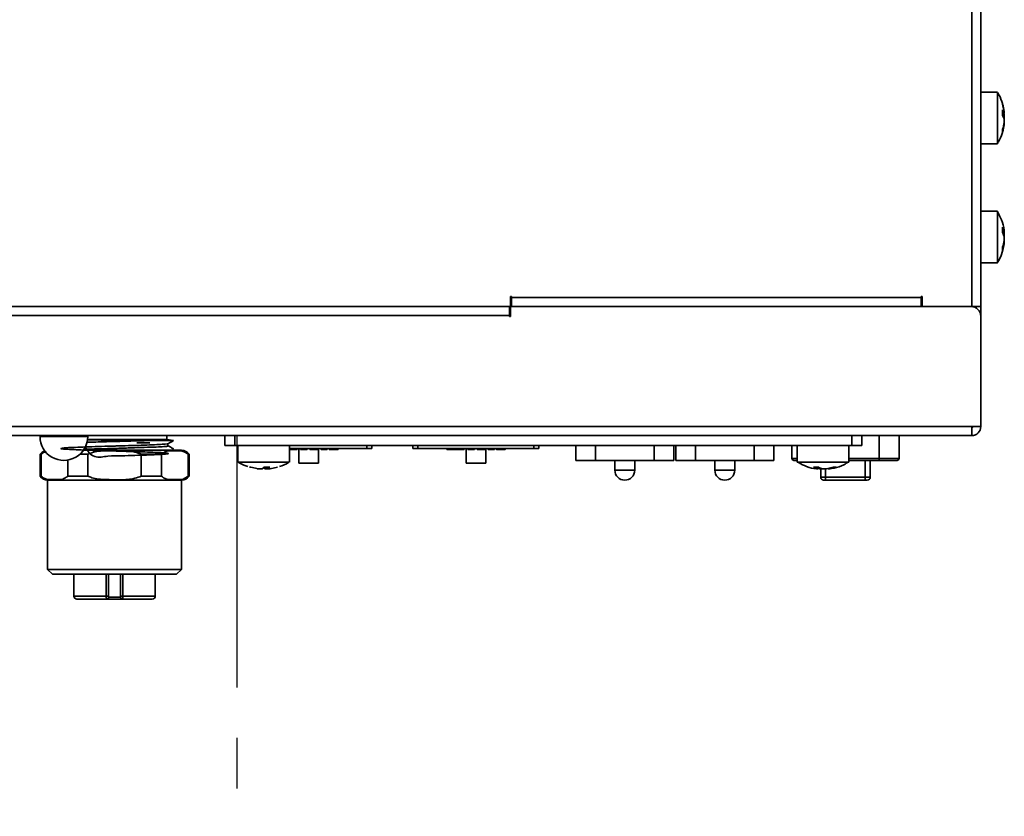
# Model space of a CAD drawing. Header units: millimetres. Extents: x 0 to 420, y 0 to 297.
# Tile 12 of 110: x 165 to 215, y 83 to 123. Entities that reach past the tile are written whole.
import ezdxf

# ---------------------------------------------------------------- set-up
doc = ezdxf.new("R2010")
doc.units = ezdxf.units.MM
doc.linetypes.add('CENTERX2', pattern=[20.32, 12.7, -2.54, 2.54, -2.54])

msp = doc.modelspace()

# ---------------------------------------------------------------- linework, layer by layer
at = {"color": 7, "linetype": 'Continuous', "lineweight": 35}
for p, q in [((213.2287, 108.3527), (213.2287, 191.4027)), ((213.6787, 108.3527), (213.6787, 191.4027)), ((214.5142, 119.1527), (213.6787, 119.1527)), ((214.7767, 118.5138), (214.7767, 118.547)), ((214.7767, 118.2624), (214.8561, 118.1086)), ((214.7767, 118.2624), (214.7767, 117.9865)), ((214.7767, 118.0965), (214.8615, 118.0965)), ((214.8561, 117.8328), (214.7767, 117.9865)), ((214.8561, 117.8726), (214.838, 117.8375)), ((214.8547, 118.0801), (214.8606, 118.0801)), ((214.8606, 117.6253), (214.8547, 117.6253)), ((214.7767, 117.2763), (214.7767, 117.1583)), ((214.8615, 117.6089), (214.8524, 117.6089)), ((213.6787, 116.5527), (214.5142, 116.5527)), ((214.5142, 113.1527), (213.6787, 113.1527)), ((214.7767, 112.3486), (214.8561, 112.1397)), ((214.7767, 112.3486), (214.7767, 112.0949)), ((214.7767, 112.1165), (214.863, 112.1165)), ((214.8561, 111.8861), (214.7767, 112.0949)), ((214.7767, 111.3486), (214.7767, 111.1883)), ((214.863, 111.5888), (214.8409, 111.5888)), ((213.6787, 110.5527), (214.5142, 110.5527)), ((190.0287, 108.8527), (189.9787, 108.8527)), ((189.9787, 108.8527), (189.9787, 108.3527)), ((190.0287, 108.8527), (190.0287, 108.8027)), ((190.0287, 108.8027), (210.6787, 108.8027)), ((190.0287, 108.8027), (190.0287, 108.3527)), ((210.7287, 108.8527), (210.6787, 108.8527)), ((210.6787, 108.8027), (210.6787, 108.8527)), ((210.6787, 108.3527), (210.6787, 108.8027)), ((210.7287, 108.3527), (210.7287, 108.8527)), ((189.9787, 108.3527), (164.1287, 108.3527)), ((189.9287, 107.9027), (189.9287, 108.3527)), ((189.9787, 107.8527), (189.9787, 108.3527)), ((213.1787, 108.3527), (189.9787, 108.3527)), ((213.2287, 108.3527), (210.7287, 108.3527)), ((213.2287, 108.3527), (213.2787, 108.3499)), ((213.6787, 108.3527), (213.2287, 108.3527)), ((213.2787, 108.3527), (213.2787, 108.3426)), ((213.2787, 108.3499), (213.2787, 108.3527)), ((213.6787, 108.3527), (213.6787, 102.3027)), ((189.9287, 107.9027), (164.1787, 107.9027)), ((189.9287, 107.8527), (189.9287, 107.9027)), ((189.9287, 107.8527), (189.9787, 107.8527)), ((213.6787, 102.3027), (213.6787, 107.8527)), ((91.6286, 102.3027), (213.2287, 102.3027)), ((213.2287, 102.3027), (213.2787, 102.3027)), ((213.2287, 101.8527), (213.2287, 102.3027)), ((213.6787, 102.3027), (213.2787, 102.3027)), ((213.2287, 101.8527), (91.6286, 101.8527)), ((166.2636, 101.8527), (166.2636, 101.8027)), ((168.6636, 101.8027), (168.6636, 101.8527)), ((172.6465, 101.6592), (172.6465, 101.8527)), ((175.5787, 101.3527), (175.5787, 101.8527)), ((176.0787, 101.8527), (176.0787, 101.3527)), ((207.1787, 101.3527), (207.1787, 101.8527)), ((207.6787, 101.8527), (207.6787, 101.3527)), ((208.5587, 100.7027), (208.5587, 101.8527)), ((209.5587, 101.8527), (209.5587, 100.7027)), ((168.5338, 101.2597), (168.6841, 101.1094)), ((168.709, 101.6592), (168.6417, 101.6355)), ((168.655, 101.6592), (168.709, 101.6592)), ((172.9861, 101.5993), (172.6465, 101.6592)), ((176.0787, 101.3527), (175.5787, 101.3527)), ((207.1787, 101.3527), (176.0787, 101.3527)), ((176.2287, 101.3527), (176.2287, 100.5173)), ((178.8287, 100.5173), (178.8287, 101.3527)), ((182.979, 101.3527), (182.979, 101.2027)), ((185.059, 101.2027), (185.059, 101.3527)), ((191.409, 101.3527), (191.409, 101.2027)), ((193.2637, 100.6027), (193.2637, 101.3527)), ((198.2087, 101.3527), (198.2087, 100.6027)), ((198.3037, 100.6027), (198.3037, 101.3527)), ((203.2487, 101.3527), (203.2487, 100.6027)), ((204.1587, 100.7027), (204.1587, 101.3527)), ((204.4287, 101.3527), (204.4287, 100.5173)), ((207.0287, 100.5173), (207.0287, 101.3527)), ((207.6787, 101.3527), (207.1787, 101.3527)), ((166.2715, 100.9092), (166.2715, 99.8092)), ((166.3172, 99.8092), (166.3172, 100.9092)), ((168.6752, 100.9092), (168.2647, 100.9092)), ((168.6752, 99.8092), (168.6752, 100.9092)), ((171.3678, 99.8092), (171.3678, 100.9092)), ((172.3794, 99.8092), (172.3794, 100.9092)), ((172.8158, 101.1092), (172.7132, 101.1092)), ((172.9829, 101.1697), (172.957, 101.1815)), ((173.7257, 99.8092), (173.7257, 100.9092)), ((173.7715, 99.8092), (173.7715, 100.9092)), ((182.729, 101.2027), (178.8287, 101.2027)), ((178.8287, 101.1527), (178.8288, 101.1527)), ((178.8288, 101.1527), (178.8288, 101.2027)), ((178.8288, 101.1527), (178.9523, 101.1527)), ((178.9523, 101.1527), (178.9523, 101.2027)), ((178.9523, 101.1527), (179.0099, 101.1527)), ((179.0099, 101.1527), (179.0099, 101.2027)), ((179.0099, 101.1527), (179.0516, 101.1527)), ((179.0516, 101.1527), (179.0516, 101.2027)), ((179.0674, 101.1527), (179.0674, 101.2027)), ((179.0674, 101.1527), (179.0934, 101.1527)), ((179.0934, 101.1527), (179.0934, 101.2027)), ((179.0971, 101.1527), (179.0971, 101.2027)), ((179.1274, 101.1464), (179.1274, 101.1527)), ((179.1869, 101.1527), (179.1869, 101.2027)), ((179.1869, 101.1527), (179.2085, 101.1527)), ((179.2085, 101.1527), (179.2085, 101.2027)), ((179.2085, 101.1527), (179.2157, 101.1527)), ((179.2157, 101.1527), (179.2157, 101.2027)), ((179.304, 100.4527), (179.304, 101.2027)), ((179.3872, 101.1527), (179.3872, 101.2027)), ((179.5541, 101.1527), (179.5541, 101.2027)), ((179.7137, 101.1464), (179.7137, 101.1527)), ((179.7326, 101.1464), (179.7326, 101.2027)), ((179.741, 101.1527), (179.741, 101.2027)), ((179.866, 101.2027), (179.866, 101.1527)), ((179.8795, 101.1527), (179.8795, 101.2027)), ((179.8795, 101.1527), (179.9794, 101.1527)), ((179.9794, 101.2027), (179.9794, 101.1527)), ((179.986, 101.1527), (179.986, 101.2027)), ((180.0003, 101.1527), (180.0003, 101.2027)), ((180.0003, 101.1527), (180.0133, 101.1527)), ((180.0133, 101.1527), (180.0133, 101.2027)), ((180.0133, 101.1527), (180.0205, 101.1527)), ((180.0205, 101.1527), (180.0205, 101.2027)), ((180.0285, 101.1527), (180.0285, 101.2027)), ((180.0311, 101.1527), (180.2234, 101.1527)), ((180.2234, 101.1527), (180.2234, 101.2027)), ((180.2234, 101.1527), (180.2377, 101.1527)), ((180.2377, 101.1527), (180.2377, 101.2027)), ((180.2522, 101.1527), (180.2522, 101.2027)), ((180.2522, 101.1527), (180.2794, 101.1527)), ((180.2794, 101.1527), (180.2794, 101.2027)), ((180.2837, 101.1527), (180.2837, 101.2027)), ((180.304, 100.4527), (180.304, 101.2027)), ((180.4109, 101.1527), (180.4109, 101.2027)), ((180.4267, 101.1527), (180.4267, 101.2027)), ((180.5863, 101.1527), (180.5863, 101.2027)), ((180.7401, 101.1527), (180.7401, 101.2027)), ((180.8383, 101.1527), (180.8383, 101.2027)), ((180.9349, 101.1527), (180.9349, 101.2027)), ((180.9952, 101.1527), (180.9952, 101.2027)), ((180.9967, 101.1527), (180.9967, 101.2027)), ((180.9982, 101.1527), (180.9982, 101.2027)), ((181.1405, 101.1527), (181.1405, 101.2027)), ((181.1405, 101.1527), (181.211, 101.1527)), ((181.211, 101.1527), (181.211, 101.2027)), ((181.2268, 101.1527), (181.2268, 101.2027)), ((181.2441, 101.1527), (181.2441, 101.2027)), ((181.2441, 101.1527), (181.2613, 101.1527)), ((181.2613, 101.1527), (181.2613, 101.2027)), ((181.2722, 101.1527), (181.2722, 101.2027)), ((181.2743, 101.1527), (181.2743, 101.2027)), ((181.2825, 101.1527), (181.2825, 101.2027)), ((182.979, 101.2027), (182.729, 101.2027)), ((191.159, 101.2027), (185.309, 101.2027)), ((186.7682, 101.1527), (186.7682, 101.2027)), ((186.7682, 101.1527), (186.898, 101.1527)), ((186.835, 101.1527), (186.835, 101.1464)), ((186.8998, 101.2027), (186.8998, 101.1527)), ((186.9093, 101.1527), (186.9093, 101.2027)), ((186.9093, 101.1527), (186.9768, 101.1527)), ((186.9251, 101.1527), (186.9638, 101.1527)), ((186.9768, 101.1527), (186.9768, 101.2027)), ((186.9768, 101.1527), (187.0386, 101.1527)), ((187.0386, 101.1527), (187.0386, 101.2027)), ((187.0386, 101.1527), (187.2588, 101.1527)), ((187.2588, 101.1527), (187.2588, 101.2027)), ((187.2588, 101.1527), (187.3823, 101.1527)), ((187.3823, 101.1527), (187.3823, 101.2027)), ((187.3823, 101.1527), (187.4399, 101.1527)), ((187.4399, 101.1527), (187.4399, 101.2027)), ((187.4399, 101.1527), (187.4816, 101.1527)), ((187.4816, 101.1527), (187.4816, 101.2027)), ((187.4974, 101.1527), (187.4974, 101.2027)), ((187.4974, 101.1527), (187.5234, 101.1527)), ((187.5234, 101.1527), (187.5234, 101.2027)), ((187.5271, 101.1527), (187.5271, 101.2027)), ((187.5574, 101.1464), (187.5574, 101.1527)), ((187.6169, 101.1527), (187.6169, 101.2027)), ((187.6169, 101.1527), (187.6385, 101.1527)), ((187.6385, 101.1527), (187.6385, 101.2027)), ((187.6385, 101.1527), (187.6457, 101.1527)), ((187.6457, 101.1527), (187.6457, 101.2027)), ((187.734, 100.4527), (187.734, 101.2027)), ((187.8172, 101.1527), (187.8172, 101.2027)), ((187.9841, 101.1527), (187.9841, 101.2027)), ((188.1437, 101.1464), (188.1437, 101.1527)), ((188.1626, 101.1464), (188.1626, 101.2027)), ((188.171, 101.1527), (188.171, 101.2027)), ((188.296, 101.2027), (188.296, 101.1527)), ((188.3095, 101.1527), (188.3095, 101.2027)), ((188.3095, 101.1527), (188.4094, 101.1527)), ((188.4094, 101.2027), (188.4094, 101.1527)), ((188.416, 101.1527), (188.416, 101.2027)), ((188.4303, 101.1527), (188.4303, 101.2027)), ((188.4303, 101.1527), (188.4433, 101.1527)), ((188.4433, 101.1527), (188.4433, 101.2027)), ((188.4433, 101.1527), (188.4505, 101.1527)), ((188.4505, 101.1527), (188.4505, 101.2027)), ((188.4585, 101.1527), (188.4585, 101.2027)), ((188.4611, 101.1527), (188.6534, 101.1527)), ((188.6534, 101.1527), (188.6534, 101.2027)), ((188.6534, 101.1527), (188.6677, 101.1527)), ((188.6677, 101.1527), (188.6677, 101.2027)), ((188.6822, 101.1527), (188.6822, 101.2027)), ((188.6822, 101.1527), (188.7094, 101.1527)), ((188.7094, 101.1527), (188.7094, 101.2027)), ((188.7137, 101.1527), (188.7137, 101.2027)), ((188.734, 100.4527), (188.734, 101.2027)), ((188.8409, 101.1527), (188.8409, 101.2027)), ((188.8567, 101.1527), (188.8567, 101.2027)), ((189.0163, 101.1527), (189.0163, 101.2027)), ((189.1701, 101.1527), (189.1701, 101.2027)), ((189.2683, 101.1527), (189.2683, 101.2027)), ((189.3649, 101.1527), (189.3649, 101.2027)), ((189.4252, 101.1527), (189.4252, 101.2027)), ((189.4267, 101.1527), (189.4267, 101.2027)), ((189.4282, 101.1527), (189.4282, 101.2027)), ((189.5705, 101.1527), (189.5705, 101.2027)), ((189.5705, 101.1527), (189.641, 101.1527)), ((189.641, 101.1527), (189.641, 101.2027)), ((189.6568, 101.1527), (189.6568, 101.2027)), ((189.6741, 101.1527), (189.6741, 101.2027)), ((189.6741, 101.1527), (189.6913, 101.1527)), ((189.6913, 101.1527), (189.6913, 101.2027)), ((189.7022, 101.1527), (189.7022, 101.2027)), ((189.7043, 101.1527), (189.7043, 101.2027)), ((189.7125, 101.1527), (189.7125, 101.2027)), ((191.409, 101.2027), (191.159, 101.2027)), ((167.6635, 99.8092), (167.6635, 100.6194)), ((176.8922, 100.2548), (176.8218, 100.2548)), ((176.8922, 100.2548), (177.2723, 100.1753)), ((177.8368, 100.2548), (177.5452, 100.2548)), ((177.7408, 100.2548), (177.7408, 100.1715)), ((177.8556, 100.1753), (178.2357, 100.2548)), ((180.304, 100.4527), (179.304, 100.4527)), ((188.734, 100.4527), (187.734, 100.4527)), ((194.2637, 100.6027), (193.2637, 100.6027)), ((194.2637, 100.6027), (197.2087, 100.6027)), ((195.2362, 100.6027), (195.2362, 100.1027)), ((196.2362, 100.1027), (196.2362, 100.6027)), ((198.2087, 100.6027), (197.2087, 100.6027)), ((199.3037, 100.6027), (198.3037, 100.6027)), ((199.3037, 100.6027), (202.2487, 100.6027)), ((200.2762, 100.6027), (200.2762, 100.1027)), ((201.2762, 100.1027), (201.2762, 100.6027)), ((203.2487, 100.6027), (202.2487, 100.6027)), ((204.4287, 100.6027), (204.2587, 100.6027)), ((205.4991, 100.2548), (205.2425, 100.2548)), ((205.4667, 100.1688), (205.4667, 100.2548)), ((205.9077, 100.1753), (206.2422, 100.2548)), ((206.3976, 100.2548), (206.0631, 100.1753)), ((206.3976, 100.2548), (206.2422, 100.2548)), ((208.5587, 100.6027), (207.0287, 100.6027)), ((207.8587, 99.7527), (207.8587, 100.6027)), ((208.1087, 99.7527), (208.1087, 100.6027)), ((208.5587, 100.7027), (209.5587, 100.7027)), ((208.5587, 100.7027), (208.5587, 100.6027)), ((209.4587, 100.6027), (208.5587, 100.6027)), ((166.3172, 99.8092), (166.2715, 99.8092)), ((168.6752, 99.8092), (167.6635, 99.8092)), ((173.7715, 99.8092), (173.7257, 99.8092)), ((205.5498, 100.1753), (205.4794, 100.192)), ((205.6087, 99.7527), (205.6087, 100.1697)), ((205.6087, 99.7527), (205.8587, 99.7527)), ((205.8587, 99.7527), (207.8587, 99.7527)), ((205.8587, 99.6027), (205.8587, 99.7527)), ((207.8587, 99.6027), (207.8587, 99.7527)), ((207.8587, 99.7527), (208.1087, 99.7527)), ((166.6465, 99.6092), (166.6465, 95.1092)), ((173.3965, 95.1092), (173.3965, 99.6092)), ((205.8587, 99.6027), (205.7587, 99.6027)), ((207.8587, 99.6027), (205.8587, 99.6027)), ((207.9587, 99.6027), (207.8587, 99.6027)), ((166.6465, 95.1092), (166.8965, 94.8592)), ((166.8965, 94.8592), (173.1465, 94.8592)), ((167.9715, 94.8592), (167.9715, 93.7592)), ((169.7215, 93.7592), (169.7215, 94.8592)), ((170.3215, 94.8592), (170.3215, 93.7592)), ((172.0715, 93.7592), (172.0715, 94.8592)), ((173.1465, 94.8592), (173.3965, 95.1092)), ((168.1215, 93.6092), (169.6215, 93.6092)), ((168.3855, 93.6092), (168.6855, 93.6092)), ((168.6855, 93.6092), (168.9855, 93.6092)), ((169.0075, 93.6092), (169.1529, 93.6092)), ((169.1529, 93.6092), (169.6075, 93.6092)), ((169.6215, 93.6092), (170.4215, 93.6092)), ((170.3215, 93.7092), (169.7215, 93.7092)), ((169.7215, 93.6092), (170.0215, 93.6092)), ((170.0215, 93.6092), (170.3215, 93.6092)), ((170.4215, 93.6092), (171.9215, 93.6092)), ((170.4355, 93.6092), (170.7355, 93.6092)), ((170.7355, 93.6092), (171.0355, 93.6092)), ((171.0574, 93.6092), (171.3574, 93.6092)), ((171.3574, 93.6092), (171.6574, 93.6092))]:
    msp.add_line(p, q, dxfattribs=at)
at = {"color": 8, "linetype": 'Continuous', "lineweight": 35}
for p, q in [((214.7767, 118.1086), (214.8561, 118.1086)), ((214.7767, 118.0695), (214.8561, 118.0695)), ((214.8537, 118.0873), (214.8561, 118.0873)), ((214.8561, 117.5179), (214.8372, 117.5179)), ((214.7767, 112.1397), (214.8561, 112.1397)), ((214.8028, 112.0262), (214.8561, 112.0262)), ((214.8561, 111.5189), (214.8258, 111.5189)), ((213.2287, 108.3527), (213.2287, 108.3502)), ((213.6787, 102.3027), (213.6787, 102.3027)), ((166.2636, 101.8027), (167.4636, 101.8027)), ((167.4636, 101.8027), (168.6636, 101.8027)), ((182.729, 101.2027), (182.729, 101.3527)), ((185.309, 101.3527), (185.309, 101.2027)), ((191.159, 101.2027), (191.159, 101.3527)), ((194.2637, 101.3527), (194.2637, 100.6027)), ((197.2087, 100.6027), (197.2087, 101.3527)), ((199.3037, 101.3527), (199.3037, 100.6027)), ((202.2487, 100.6027), (202.2487, 101.3527)), ((177.6041, 100.1753), (177.6041, 100.2548)), ((177.745, 100.2548), (177.745, 100.1753)), ((204.1587, 100.7027), (204.4287, 100.7027)), ((205.445, 100.1753), (205.445, 100.2548)), ((207.0287, 100.7027), (208.5587, 100.7027)), ((195.2362, 100.1027), (196.2362, 100.1027)), ((200.2762, 100.1027), (201.2762, 100.1027)), ((205.5498, 100.1753), (205.5498, 100.2287)), ((205.8587, 99.7527), (205.8587, 100.1702)), ((206.0631, 100.2122), (206.0631, 100.1753)), ((169.601, 93.7592), (169.601, 94.8592)), ((170.442, 94.8592), (170.442, 93.7592)), ((167.9715, 93.7592), (169.601, 93.7592)), ((170.442, 93.7592), (172.0715, 93.7592))]:
    msp.add_line(p, q, dxfattribs=at)
at = {"color": 7, "linetype": 'CENTERX2'}
for p, q in [((91.1786, 101.8527), (176.1786, 101.8527)), ((176.1786, 101.8527), (176.1786, 26.8527))]:
    msp.add_line(p, q, dxfattribs=at)
at = {"color": 7, "linetype": 'Continuous', "lineweight": 35, "flags": 128}
for points in [[(168.709, 101.6592), (169.2477, 101.6592), (169.8253, 101.6592), (170.4127, 101.6592), (170.9805, 101.6592), (171.5002, 101.6592), (171.9457, 101.6592), (172.2948, 101.6592), (172.5298, 101.6592), (172.6391, 101.6592), (172.6465, 101.6592)], [(166.3172, 100.9092), (166.2972, 100.9092), (166.2829, 100.9092), (166.2743, 100.9092), (166.2715, 100.9092)], [(172.3794, 100.9092), (172.2636, 100.9092), (172.1444, 100.9092), (172.022, 100.9092), (171.8965, 100.9092), (171.7681, 100.9092), (171.6371, 100.9092), (171.5035, 100.9092), (171.3678, 100.9092)], [(173.7715, 100.9092), (173.7686, 100.9092), (173.76, 100.9092), (173.7457, 100.9092), (173.7257, 100.9092)], [(185.309, 101.2027), (185.2603, 101.2027), (185.2134, 101.2027), (185.1702, 101.2027), (185.1323, 101.2027), (185.1012, 101.2027), (185.0781, 101.2027), (185.0638, 101.2027), (185.059, 101.2027)], [(172.3794, 99.8092), (172.2636, 99.8092), (172.1444, 99.8092), (172.022, 99.8092), (171.8965, 99.8092), (171.7681, 99.8092), (171.6371, 99.8092), (171.5035, 99.8092), (171.3678, 99.8092)], [(173.3965, 99.6092), (173.3812, 99.6092), (173.2598, 99.6092), (173.0213, 99.6092), (172.6744, 99.6092), (172.2316, 99.6092), (171.709, 99.6092), (171.1253, 99.6092), (170.5018, 99.6092), (169.8609, 99.6092), (169.2258, 99.6092), (168.6194, 99.6092), (168.0638, 99.6092), (167.5789, 99.6092), (167.1822, 99.6092), (166.8882, 99.6092), (166.7075, 99.6092), (166.6465, 99.6092), (166.6465, 99.6092)], [(166.6465, 95.1092), (166.7075, 95.1092), (166.8882, 95.1092), (167.1822, 95.1092), (167.5789, 95.1092), (168.0638, 95.1092), (168.6194, 95.1092), (169.2258, 95.1092), (169.8609, 95.1092), (170.5018, 95.1092), (171.1253, 95.1092), (171.709, 95.1092), (172.2316, 95.1092), (172.6744, 95.1092), (173.0213, 95.1092), (173.2598, 95.1092), (173.3812, 95.1092), (173.3965, 95.1092)]]:
    msp.add_lwpolyline(points, dxfattribs=at)
at = {"color": 7, "linetype": 'Continuous', "lineweight": 35}
for centre, radius, start, end in [((212.598, 117.8967), 2.2764, 7.2556, 16.84915), ((212.7412, 117.9149), 2.1332, 342.58151, 352.48392), ((212.7413, 117.7969), 2.1332, 342.58138, 352.48405), ((213.0473, 111.9392), 1.8275, 341.14201, 351.81848), ((213.0681, 111.77), 1.8063, 8.15357, 11.18316), ((213.0473, 111.779), 1.8274, 341.14183, 351.81866), ((213.1787, 107.8527), 0.5, 0, 90), ((213.2287, 102.3027), 0.05, 270, 0), ((213.2287, 102.3027), 0.45, 270, 360), ((167.4636, 101.8027), 1.2, 179.99999, 0.00001), ((166.6465, 100.6576), 0.4516, 108.70498, 146.14497), ((173.3965, 100.6576), 0.4516, 33.85503, 90), ((177.3063, 100.4379), 0.301, 299.25256, 322.52768), ((177.5979, 100.4379), 0.301, 299.25256, 322.52768), ((204.2587, 100.7027), 0.1, 180, 270), ((205.6274, 100.9377), 0.7839, 240.59421, 256.55105), ((205.884, 100.9377), 0.7839, 240.59427, 256.551), ((209.4587, 100.7027), 0.1, 270, 0), ((166.6465, 100.0608), 0.4516, 213.85503, 270), ((173.3965, 100.0608), 0.4516, 270, 326.14497), ((177.7416, 100.424), 0.2842, 221.49559, 241.07072), ((195.7362, 100.1027), 0.5, 180, 0), ((200.7762, 100.1027), 0.5, 180, 0), ((205.7587, 99.7527), 0.15, 180, 270), ((207.9587, 99.7527), 0.15, 270, 0), ((168.1215, 93.7592), 0.15, 180, 270), ((169.6215, 93.7092), 0.1, 270, 0), ((170.4215, 93.7092), 0.1, 180.00001, 270), ((171.9215, 93.7592), 0.15, 270, 360)]:
    msp.add_arc(centre, radius, start, end, dxfattribs=at)
for points, knots in [([(214.5142, 119.1409), (214.5142, 119.1364), (214.5142, 119.1263), (214.5142, 118.9374), (214.5142, 118.6292), (214.5142, 118.229), (214.5142, 117.7874), (214.5142, 117.3535), (214.5142, 116.9739), (214.5142, 116.7008), (214.5142, 116.5576), (214.5142, 116.5677), (214.5142, 116.5711)], [0, 0, 0, 0, 0.0860045, 0.1934072, 0.3008098, 0.4082126, 0.5156154, 0.6230179, 0.7304205, 0.8378233, 0.9452259, 1, 1, 1, 1]), ([(214.8446, 118.2336), (214.8123, 118.3879), (214.747, 118.6996), (214.6197, 119.0056), (214.521, 119.1395), (214.5179, 119.1437)], [0, 0, 0, 0, 0.4868899, 0.9839822, 1, 1, 1, 1]), ([(214.8561, 118.1875), (214.858, 118.1728), (214.8616, 118.1435), (214.8641, 118.1115), (214.8634, 118.1028), (214.863, 118.0985)], [0, 0, 0, 0, 0.3341269, 0.6683779, 1, 1, 1, 1]), ([(214.8561, 118.1842), (214.858, 118.1685), (214.8616, 118.1384), (214.8628, 118.1179), (214.8633, 118.108)], [0, 0, 0, 0, 0.51967283, 1, 1, 1, 1]), ([(214.8615, 118.0986), (214.861, 118.0981), (214.8599, 118.097), (214.8575, 118.1043), (214.8561, 118.1086)], [0, 0, 0, 0, 0.4190227, 1, 1, 1, 1]), ([(214.8606, 118.0815), (214.8604, 118.0811), (214.8594, 118.0791), (214.8576, 118.0838), (214.8561, 118.0873)], [0, 0, 0, 0, 0.2445775, 1, 1, 1, 1]), ([(214.8561, 117.8726), (214.858, 117.8807), (214.8616, 117.8968), (214.8639, 117.9379), (214.8635, 117.9857), (214.8606, 118.0318), (214.8575, 118.0584), (214.8561, 118.0695)], [0, 0, 0, 0, 0.2134943, 0.4270635, 0.6389569, 0.8501108, 1, 1, 1, 1]), ([(214.8561, 117.8328), (214.858, 117.8247), (214.8616, 117.8085), (214.8639, 117.7675), (214.8635, 117.7197), (214.8606, 117.6736), (214.8575, 117.6469), (214.8561, 117.6358)], [0, 0, 0, 0, 0.2134959, 0.4270637, 0.6389571, 0.8501108, 1, 1, 1, 1]), ([(214.8561, 117.8016), (214.858, 117.795), (214.8616, 117.7816), (214.8639, 117.7437), (214.8635, 117.6976), (214.8606, 117.6517), (214.8575, 117.6243), (214.8561, 117.6129)], [0, 0, 0, 0, 0.2134975, 0.4270686, 0.638959, 0.8501124, 1, 1, 1, 1]), ([(214.8633, 117.5974), (214.8634, 117.5983), (214.8643, 117.6107), (214.8636, 117.6221), (214.8615, 117.6233), (214.8606, 117.6238)], [0, 0, 0, 0, 0.0415771, 0.5838052, 1, 1, 1, 1]), ([(214.5135, 116.5715), (214.5511, 116.6302), (214.6741, 116.8218), (214.7944, 117.1482), (214.8321, 117.4183), (214.8479, 117.5319)], [0, 0, 0, 0, 0.2035969, 0.6650152, 1, 1, 1, 1]), ([(214.8561, 117.5179), (214.858, 117.5326), (214.8616, 117.5622), (214.8639, 117.5926), (214.8638, 117.6085), (214.8621, 117.6072), (214.8615, 117.6068)], [0, 0, 0, 0, 0.2877239, 0.5755567, 0.8611177, 1, 1, 1, 1]), ([(214.5142, 113.1364), (214.5142, 113.1409), (214.5142, 113.1591), (214.5142, 113.04), (214.5142, 112.7906), (214.5142, 112.4254), (214.5142, 111.9982), (214.5142, 111.5541), (214.5142, 111.1431), (214.5142, 110.815), (214.5142, 110.5943), (214.5142, 110.5674), (214.5142, 110.5541)], [0, 0, 0, 0, 0.0355503, 0.1429528, 0.2503553, 0.3577578, 0.4651602, 0.5725629, 0.6799653, 0.7873677, 0.8947701, 1, 1, 1, 1]), ([(214.8536, 112.2061), (214.8536, 112.2062), (214.8466, 112.381), (214.7447, 112.7061), (214.5927, 113.0003), (214.5207, 113.1395)], [0, 0, 0, 0, 0.0003041, 0.526689, 1, 1, 1, 1]), ([(214.8561, 112.1864), (214.858, 112.1732), (214.8616, 112.1466), (214.8639, 112.1224), (214.8635, 112.1138), (214.8606, 112.1208), (214.8575, 112.1342), (214.8561, 112.1397)], [0, 0, 0, 0, 0.21349543, 0.42706517, 0.6389592, 0.85011627, 1, 1, 1, 1]), ([(214.8561, 112.175), (214.858, 112.1588), (214.8616, 112.1266), (214.8639, 112.0872), (214.8635, 112.0607), (214.8606, 112.0503), (214.8575, 112.0535), (214.8561, 112.0548)], [0, 0, 0, 0, 0.21349264, 0.42706923, 0.63896274, 0.85011903, 1, 1, 1, 1]), ([(214.8601, 112.1165), (214.8605, 112.1134), (214.8625, 112.0938), (214.8638, 112.0622), (214.8635, 112.029), (214.8606, 112.0116), (214.8575, 112.0104), (214.8561, 112.0098)], [0, 0, 0, 0, 0.0494847, 0.3075932, 0.5636682, 0.8188583, 1, 1, 1, 1]), ([(214.8611, 111.8527), (214.8621, 111.8668), (214.8641, 111.895), (214.8635, 111.9457), (214.8606, 111.991), (214.8575, 112.0159), (214.8561, 112.0262)], [0, 0, 0, 0, 0.2713046, 0.5408051, 0.8093682, 1, 1, 1, 1]), ([(214.8561, 111.8861), (214.858, 111.8758), (214.8616, 111.8552), (214.8639, 111.8097), (214.8635, 111.7599), (214.8606, 111.7143), (214.8575, 111.6895), (214.8561, 111.6792)], [0, 0, 0, 0, 0.2134948, 0.4270673, 0.6389568, 0.8501132, 1, 1, 1, 1]), ([(214.8561, 111.7598), (214.858, 111.7552), (214.8616, 111.7459), (214.8639, 111.7127), (214.8635, 111.6696), (214.8606, 111.6247), (214.8575, 111.5967), (214.8561, 111.585)], [0, 0, 0, 0, 0.213489, 0.4270662, 0.6389598, 0.8501153, 1, 1, 1, 1]), ([(214.8561, 111.7099), (214.858, 111.7079), (214.8616, 111.7038), (214.8639, 111.6772), (214.8635, 111.6389), (214.8606, 111.5963), (214.8575, 111.5681), (214.8561, 111.5564)], [0, 0, 0, 0, 0.2134944, 0.4270669, 0.6389559, 0.8501145, 1, 1, 1, 1]), ([(214.5057, 110.5593), (214.5482, 110.6258), (214.6766, 110.827), (214.7998, 111.1652), (214.8354, 111.4382), (214.8504, 111.5529)], [0, 0, 0, 0, 0.2229698, 0.6736289, 1, 1, 1, 1]), ([(214.8561, 111.5189), (214.858, 111.5323), (214.8617, 111.5591), (214.8637, 111.5817), (214.8641, 111.5915), (214.863, 111.5888), (214.863, 111.5888)], [0, 0, 0, 0, 0.3332118, 0.6665449, 0.9972513, 1, 1, 1, 1]), ([(214.8618, 111.5888), (214.8625, 111.5987), (214.864, 111.6188), (214.8634, 111.6299), (214.8632, 111.6356)], [0, 0, 0, 0, 0.4870761, 1, 1, 1, 1]), ([(168.5142, 101.2741), (168.6631, 101.0659), (168.948, 100.6675), (169.6921, 100.8444), (170.3736, 100.8271), (171.0481, 100.8551), (171.6515, 100.87), (172.1548, 100.8937), (172.5239, 100.9163), (172.7229, 100.9344), (172.7498, 100.9517), (172.607, 100.9743), (172.3006, 100.9969), (171.8393, 101.0153), (171.2636, 101.0328), (170.6108, 101.0555), (169.9188, 101.0777), (169.2337, 101.0957), (168.6001, 101.1137), (168.0552, 101.1366), (167.7235, 101.1544), (167.5169, 101.1665), (167.3645, 101.1786), (167.2843, 101.1943), (167.3628, 101.2169), (167.5588, 101.2355), (167.798, 101.2478), (168.0874, 101.2599), (168.5602, 101.2756), (169.1881, 101.2973), (169.7214, 101.316), (170.1802, 101.3284), (170.6377, 101.3406), (171.2209, 101.3569), (171.8023, 101.3784), (172.2755, 101.4018), (172.5822, 101.4188), (172.7272, 101.4325), (172.7161, 101.4411), (172.7143, 101.4425)], [0, 0, 0, 0, 0.0328745, 0.0629191, 0.0929168, 0.1229302, 0.1529908, 0.1830458, 0.2130499, 0.243045, 0.2730926, 0.3031586, 0.3331868, 0.3631968, 0.3932436, 0.4232969, 0.4533182, 0.483347, 0.5134079, 0.5434526, 0.573452, 0.5842979, 0.6035279, 0.6335897, 0.6636431, 0.6936438, 0.7046746, 0.7236989, 0.7537475, 0.7838135, 0.8138394, 0.8240461, 0.843903, 0.8739484, 0.9040038, 0.9340275, 0.9640548, 0.9941136, 1, 1, 1, 1]), ([(172.7172, 101.337), (172.7156, 101.3292), (172.7123, 101.3134), (172.455, 101.2879), (172.0018, 101.2686), (171.3963, 101.25), (170.6905, 101.2251), (169.9452, 101.1989), (169.2034, 101.181), (168.6901, 101.167), (168.4823, 101.1582), (168.4542, 101.157)], [0, 0, 0, 0, 0.1194541, 0.2399135, 0.3610407, 0.4982622, 0.610322, 0.7344053, 0.8628522, 0.9814764, 1, 1, 1, 1]), ([(168.6238, 101.5129), (168.7734, 101.5177), (169.179, 101.5307), (169.955, 101.5497), (170.8369, 101.5747), (171.354, 101.5897), (171.6059, 101.597)], [0, 0, 0, 0, 0.16462485, 0.44637171, 0.73032091, 1, 1, 1, 1]), ([(168.6417, 101.6355), (168.8691, 101.6322), (169.1807, 101.6276), (169.5512, 101.6231), (169.6755, 101.6216), (169.707, 101.6212), (169.7151, 101.6211), (169.7171, 101.6211), (169.7177, 101.6211), (169.8461, 101.6196), (170.2325, 101.6149), (170.8915, 101.6066), (171.3673, 101.6005), (171.606, 101.5975)], [0, 0, 0, 0, 0.25066696, 0.34355589, 0.36701958, 0.37295771, 0.37447434, 0.37487072, 0.37500808, 0.37502388, 0.50047481, 0.74938534, 1, 1, 1, 1]), ([(171.7987, 101.4882), (171.7972, 101.4883), (171.7938, 101.4883), (171.7594, 101.4881), (171.699, 101.4878), (171.625, 101.4875), (171.5497, 101.4872), (171.4631, 101.4868), (171.3558, 101.4864), (171.2542, 101.486), (171.1846, 101.4856), (171.1524, 101.4855), (171.1426, 101.4854), (171.139, 101.4854)], [0, 0, 0, 0, 0.0815778, 0.1920635, 0.33132, 0.4120681, 0.5000592, 0.6069991, 0.7013066, 0.8513088, 0.9509933, 0.9818584, 1, 1, 1, 1]), ([(171.606, 101.5975), (171.8039, 101.5975), (172.1998, 101.5975), (172.6327, 101.5975), (172.9271, 101.5975), (172.9728, 101.5975), (172.9957, 101.5975)], [0, 0, 0, 0, 0.2499991, 0.4999982, 0.7499991, 1, 1, 1, 1]), ([(172.7336, 101.3312), (172.7248, 101.3382), (172.7071, 101.3521), (172.6975, 101.3881), (172.7067, 101.4242), (172.7242, 101.4384), (172.733, 101.4456)], [0, 0, 0, 0, 0.2512447, 0.5000809, 0.7488555, 1, 1, 1, 1]), ([(172.9959, 101.1799), (172.9502, 101.2063), (172.8589, 101.2591), (172.7676, 101.3119), (172.7219, 101.3383)], [0, 0, 0, 0, 0.5000227, 1, 1, 1, 1]), ([(172.7248, 101.4407), (172.7699, 101.4667), (172.8601, 101.5188), (172.9502, 101.571), (172.9953, 101.597)], [0, 0, 0, 0, 0.4999778, 1, 1, 1, 1]), ([(166.5744, 101.0309), (166.5218, 101.0241), (166.4323, 101.0124), (166.3508, 100.9393), (166.3172, 100.9092)], [0, 0, 0, 0, 0.5877258, 1, 1, 1, 1]), ([(173.382, 101.1092), (173.3822, 101.1092), (173.3825, 101.1092), (173.2348, 101.1092), (172.964, 101.1092), (172.5751, 101.1092), (172.0894, 101.1092), (171.5238, 101.1092), (170.9007, 101.1092), (170.2434, 101.1092), (169.5791, 101.1092), (168.9604, 101.1092), (168.5961, 101.1092), (168.4297, 101.1092)], [0, 0, 0, 0, 0.063466, 0.1586312, 0.2537966, 0.3489615, 0.4441268, 0.5392917, 0.6344569, 0.7296221, 0.8247872, 0.9199525, 1, 1, 1, 1]), ([(168.4297, 101.1092), (168.5014, 101.1092), (168.852, 101.1092), (169.6722, 101.1092), (170.3743, 101.1092), (170.7259, 101.1092)], [0, 0, 0, 0, 0.1137452, 0.5561686, 1, 1, 1, 1]), ([(171.3678, 100.9092), (171.2576, 100.9501), (170.9177, 101.0764), (170.3009, 101.1066), (169.5861, 101.0851), (169.0243, 101.0573), (168.7427, 100.9378), (168.6752, 100.9092)], [0, 0, 0, 0, 0.1284139, 0.3964333, 0.6656613, 0.9198198, 1, 1, 1, 1]), ([(170.7259, 101.1092), (171.0905, 101.1092), (171.5834, 101.1092), (171.8977, 101.1092), (171.9796, 101.1092)], [0, 0, 0, 0, 0.7395833, 1, 1, 1, 1]), ([(172.7132, 101.1092), (172.6585, 101.1092), (172.5478, 101.1092), (172.2133, 101.1092), (171.8236, 101.1092), (171.515, 101.1092), (171.3874, 101.1092)], [0, 0, 0, 0, 0.2648237, 0.5365462, 0.8082685, 1, 1, 1, 1]), ([(171.709, 101.1092), (171.894, 101.1092), (172.2639, 101.1092), (172.7159, 101.1092), (173.0666, 101.1092), (173.3082, 101.1092), (173.3622, 101.1092), (173.3892, 101.1092)], [0, 0, 0, 0, 0.2000003, 0.4000003, 0.6000002, 0.8000002, 1, 1, 1, 1]), ([(173.7257, 100.9092), (173.6707, 100.9505), (173.5015, 101.0775), (173.1927, 101.0911), (172.8355, 101.0892), (172.554, 101.057), (172.4132, 100.9378), (172.3794, 100.9092)], [0, 0, 0, 0, 0.1284597, 0.3948095, 0.6655419, 0.9197918, 1, 1, 1, 1]), ([(179.0516, 101.1527), (179.0548, 101.1527), (179.0604, 101.1527), (179.0653, 101.1527), (179.0674, 101.1527)], [0, 0, 0, 0, 0.55909137, 1, 1, 1, 1]), ([(179.0934, 101.1527), (179.0942, 101.1527), (179.0957, 101.1527), (179.0971, 101.1527), (179.097, 101.1527), (179.097, 101.1527)], [0, 0, 0, 0, 0.4321493, 0.8424589, 1, 1, 1, 1]), ([(179.1049, 101.1527), (179.1053, 101.1527), (179.1315, 101.1527), (179.1594, 101.1527), (179.1869, 101.1527)], [0, 0, 0, 0, 0.0155549, 1, 1, 1, 1]), ([(179.3872, 101.1527), (179.39, 101.1527), (179.3942, 101.1527), (179.4523, 101.1527), (179.5061, 101.1527), (179.5381, 101.1527), (179.5541, 101.1527)], [0, 0, 0, 0, 0.5002178, 0.7499102, 0.8747197, 1, 1, 1, 1]), ([(179.5541, 101.1527), (179.5828, 101.1527), (179.626, 101.1527), (179.6715, 101.1527), (179.7067, 101.1527), (179.7294, 101.1527), (179.7314, 101.1527), (179.7324, 101.1527)], [0, 0, 0, 0, 0.2484346, 0.3738346, 0.4993828, 0.7491405, 1, 1, 1, 1]), ([(179.8666, 101.1527), (179.8664, 101.1527), (179.8659, 101.1527), (179.8677, 101.1527), (179.8721, 101.1527), (179.8765, 101.1527), (179.8795, 101.1527)], [0, 0, 0, 0, 0.1088911, 0.3332045, 0.5533568, 1, 1, 1, 1]), ([(179.9796, 101.1527), (179.9795, 101.1527), (179.9794, 101.1527), (179.9797, 101.1527), (179.9804, 101.1527), (179.9817, 101.1527), (179.9842, 101.1527), (179.9854, 101.1527), (179.986, 101.1527)], [0, 0, 0, 0, 0.2365764, 0.5210239, 0.6667384, 0.8072977, 0.9043264, 1, 1, 1, 1]), ([(179.986, 101.1527), (179.9881, 101.1527), (179.9925, 101.1527), (179.9962, 101.1527), (179.9987, 101.1527), (180.0003, 101.1527)], [0, 0, 0, 0, 0.27581, 0.5605878, 1, 1, 1, 1]), ([(180.0205, 101.1527), (180.0229, 101.1527), (180.0266, 101.1527), (180.0271, 101.1527), (180.0273, 101.1527)], [0, 0, 0, 0, 0.61971751, 1, 1, 1, 1]), ([(180.2377, 101.1527), (180.2384, 101.1527), (180.2396, 101.1527), (180.242, 101.1527), (180.2434, 101.1527), (180.2443, 101.1527), (180.2455, 101.1527), (180.2468, 101.1527), (180.2482, 101.1527), (180.25, 101.1527), (180.2513, 101.1527), (180.2522, 101.1527)], [0, 0, 0, 0, 0.2451396, 0.3784585, 0.4223059, 0.4622088, 0.4989166, 0.5730011, 0.6588511, 0.7890222, 1, 1, 1, 1]), ([(180.2794, 101.1527), (180.2815, 101.1527), (180.2841, 101.1527), (180.2832, 101.1527), (180.283, 101.1527)], [0, 0, 0, 0, 0.8035495, 1, 1, 1, 1]), ([(180.4267, 101.1527), (180.4294, 101.1527), (180.4327, 101.1527), (180.4749, 101.1527), (180.5044, 101.1527), (180.5431, 101.1527), (180.5719, 101.1527), (180.5863, 101.1527)], [0, 0, 0, 0, 0.4992214, 0.6246576, 0.7496908, 0.874964, 1, 1, 1, 1]), ([(180.5863, 101.1527), (180.6114, 101.1527), (180.6491, 101.1527), (180.6882, 101.1527), (180.7324, 101.1527), (180.7367, 101.1527), (180.7401, 101.1527)], [0, 0, 0, 0, 0.2491271, 0.3749091, 0.5009317, 1, 1, 1, 1]), ([(180.8383, 101.1527), (180.8364, 101.1527), (180.8339, 101.1527), (180.8612, 101.1527), (180.8914, 101.1527), (180.9175, 101.1527), (180.9349, 101.1527)], [0, 0, 0, 0, 0.5003897, 0.6252701, 0.750286, 1, 1, 1, 1]), ([(180.9349, 101.1527), (180.9414, 101.1527), (180.9544, 101.1527), (180.9773, 101.1527), (180.9934, 101.1527), (180.9945, 101.1527), (180.9952, 101.1527)], [0, 0, 0, 0, 0.12506709, 0.2497898, 0.49859354, 1, 1, 1, 1]), ([(181.015, 101.1527), (181.0157, 101.1527), (181.0173, 101.1527), (181.038, 101.1527), (181.0812, 101.1527), (181.1168, 101.1527), (181.1405, 101.1527)], [0, 0, 0, 0, 0.1849575, 0.3889633, 0.5919002, 1, 1, 1, 1]), ([(181.211, 101.1527), (181.2126, 101.1527), (181.2151, 101.1527), (181.2172, 101.1527), (181.2198, 101.1527), (181.2219, 101.1527), (181.2233, 101.1527), (181.2241, 101.1527), (181.225, 101.1527), (181.2258, 101.1527), (181.2264, 101.1527), (181.2268, 101.1527)], [0, 0, 0, 0, 0.4997301, 0.7496601, 0.8742803, 0.9371764, 0.9677604, 0.9849052, 0.9884801, 0.9919077, 1, 1, 1, 1]), ([(181.2268, 101.1527), (181.2298, 101.1527), (181.2359, 101.1527), (181.2409, 101.1527), (181.2428, 101.1527), (181.2441, 101.1527)], [0, 0, 0, 0, 0.2740861, 0.5568613, 1, 1, 1, 1]), ([(181.2613, 101.1527), (181.2637, 101.1527), (181.267, 101.1527), (181.2713, 101.1527), (181.2716, 101.1527), (181.2717, 101.1527)], [0, 0, 0, 0, 0.5929654, 0.8253326, 1, 1, 1, 1]), ([(181.2743, 101.1527), (181.2766, 101.1527), (181.2801, 101.1527), (181.2819, 101.1527), (181.2827, 101.1527), (181.2825, 101.1527), (181.2825, 101.1527)], [0, 0, 0, 0, 0.5567794, 0.8660328, 0.9915968, 1, 1, 1, 1]), ([(186.8999, 101.1527), (186.8999, 101.1527), (186.9001, 101.1527), (186.9022, 101.1527), (186.9057, 101.1527), (186.9081, 101.1527), (186.9093, 101.1527)], [0, 0, 0, 0, 0.2216097, 0.4799771, 0.728849, 1, 1, 1, 1]), ([(187.4816, 101.1527), (187.4848, 101.1527), (187.4904, 101.1527), (187.4953, 101.1527), (187.4974, 101.1527)], [0, 0, 0, 0, 0.55911605, 1, 1, 1, 1]), ([(187.5234, 101.1527), (187.5242, 101.1527), (187.5257, 101.1527), (187.5271, 101.1527), (187.527, 101.1527), (187.527, 101.1527)], [0, 0, 0, 0, 0.4322798, 0.8424678, 1, 1, 1, 1]), ([(187.5349, 101.1527), (187.5353, 101.1527), (187.5615, 101.1527), (187.5894, 101.1527), (187.6169, 101.1527)], [0, 0, 0, 0, 0.015544, 1, 1, 1, 1]), ([(187.8172, 101.1527), (187.82, 101.1527), (187.8242, 101.1527), (187.8823, 101.1527), (187.9361, 101.1527), (187.9681, 101.1527), (187.9841, 101.1527)], [0, 0, 0, 0, 0.500217, 0.7499064, 0.8747199, 1, 1, 1, 1]), ([(187.9841, 101.1527), (188.0128, 101.1527), (188.056, 101.1527), (188.1015, 101.1527), (188.1367, 101.1527), (188.1594, 101.1527), (188.1614, 101.1527), (188.1624, 101.1527)], [0, 0, 0, 0, 0.2484346, 0.3738301, 0.4993818, 0.7491415, 1, 1, 1, 1]), ([(188.2966, 101.1527), (188.2964, 101.1527), (188.2959, 101.1527), (188.2977, 101.1527), (188.3021, 101.1527), (188.3065, 101.1527), (188.3095, 101.1527)], [0, 0, 0, 0, 0.10888701, 0.3331532, 0.55337355, 1, 1, 1, 1]), ([(188.4096, 101.1527), (188.4095, 101.1527), (188.4094, 101.1527), (188.4097, 101.1527), (188.4104, 101.1527), (188.4117, 101.1527), (188.4142, 101.1527), (188.4154, 101.1527), (188.416, 101.1527)], [0, 0, 0, 0, 0.2365855, 0.5210422, 0.6667615, 0.8073779, 0.9044097, 1, 1, 1, 1]), ([(188.416, 101.1527), (188.4181, 101.1527), (188.4225, 101.1527), (188.4262, 101.1527), (188.4287, 101.1527), (188.4303, 101.1527)], [0, 0, 0, 0, 0.2758442, 0.5606086, 1, 1, 1, 1]), ([(188.4505, 101.1527), (188.4529, 101.1527), (188.4566, 101.1527), (188.4571, 101.1527), (188.4573, 101.1527)], [0, 0, 0, 0, 0.61970607, 1, 1, 1, 1]), ([(188.6677, 101.1527), (188.6684, 101.1527), (188.6696, 101.1527), (188.672, 101.1527), (188.6734, 101.1527), (188.6743, 101.1527), (188.6755, 101.1527), (188.6768, 101.1527), (188.6782, 101.1527), (188.68, 101.1527), (188.6813, 101.1527), (188.6822, 101.1527)], [0, 0, 0, 0, 0.2451388, 0.3784573, 0.4222361, 0.4622146, 0.4989222, 0.5730066, 0.6588563, 0.7889828, 1, 1, 1, 1]), ([(188.7094, 101.1527), (188.7115, 101.1527), (188.7141, 101.1527), (188.7132, 101.1527), (188.713, 101.1527)], [0, 0, 0, 0, 0.803553, 1, 1, 1, 1]), ([(188.8567, 101.1527), (188.8594, 101.1527), (188.8627, 101.1527), (188.9049, 101.1527), (188.9344, 101.1527), (188.9731, 101.1527), (189.0019, 101.1527), (189.0163, 101.1527)], [0, 0, 0, 0, 0.4992196, 0.6246583, 0.7496913, 0.8749642, 1, 1, 1, 1]), ([(189.0163, 101.1527), (189.0414, 101.1527), (189.0791, 101.1527), (189.1182, 101.1527), (189.1624, 101.1527), (189.1667, 101.1527), (189.1701, 101.1527)], [0, 0, 0, 0, 0.2491271, 0.3749091, 0.5009317, 1, 1, 1, 1]), ([(189.2683, 101.1527), (189.2664, 101.1527), (189.2639, 101.1527), (189.2912, 101.1527), (189.3214, 101.1527), (189.3475, 101.1527), (189.3649, 101.1527)], [0, 0, 0, 0, 0.5003867, 0.6252717, 0.7502871, 1, 1, 1, 1]), ([(189.3649, 101.1527), (189.3714, 101.1527), (189.3844, 101.1527), (189.4073, 101.1527), (189.4234, 101.1527), (189.4245, 101.1527), (189.4252, 101.1527)], [0, 0, 0, 0, 0.1250682, 0.249782, 0.498588, 1, 1, 1, 1]), ([(189.445, 101.1527), (189.4457, 101.1527), (189.4473, 101.1527), (189.468, 101.1527), (189.5112, 101.1527), (189.5468, 101.1527), (189.5705, 101.1527)], [0, 0, 0, 0, 0.18495728, 0.38896282, 0.59188981, 1, 1, 1, 1]), ([(189.641, 101.1527), (189.6426, 101.1527), (189.6451, 101.1527), (189.6472, 101.1527), (189.6498, 101.1527), (189.6519, 101.1527), (189.6533, 101.1527), (189.6541, 101.1527), (189.655, 101.1527), (189.6558, 101.1527), (189.6564, 101.1527), (189.6568, 101.1527)], [0, 0, 0, 0, 0.499728, 0.749657, 0.8742766, 0.9371724, 0.9677564, 0.984896, 0.9884801, 0.9919077, 1, 1, 1, 1]), ([(189.6568, 101.1527), (189.6598, 101.1527), (189.6659, 101.1527), (189.6709, 101.1527), (189.6728, 101.1527), (189.6741, 101.1527)], [0, 0, 0, 0, 0.2740582, 0.5568608, 1, 1, 1, 1]), ([(189.6913, 101.1527), (189.6937, 101.1527), (189.697, 101.1527), (189.7013, 101.1527), (189.7016, 101.1527), (189.7017, 101.1527)], [0, 0, 0, 0, 0.5929654, 0.8253326, 1, 1, 1, 1]), ([(189.7043, 101.1527), (189.7066, 101.1527), (189.7101, 101.1527), (189.7119, 101.1527), (189.7127, 101.1527), (189.7125, 101.1527), (189.7125, 101.1527)], [0, 0, 0, 0, 0.5567794, 0.8660328, 0.9915968, 1, 1, 1, 1]), ([(178.8118, 100.5173), (178.8126, 100.5173), (178.8146, 100.5173), (178.6519, 100.5173), (178.3624, 100.5173), (177.9731, 100.5173), (177.5352, 100.5173), (177.0965, 100.5173), (176.7052, 100.5173), (176.4123, 100.5173), (176.2451, 100.5173), (176.2451, 100.5173), (176.2451, 100.5173)], [0, 0, 0, 0, 0.0688231, 0.1762375, 0.283652, 0.3910667, 0.4984817, 0.605896, 0.7133101, 0.8207246, 0.9281392, 1, 1, 1, 1]), ([(176.2453, 100.5176), (176.2758, 100.4958), (176.4221, 100.3917), (176.5944, 100.3355), (176.7307, 100.291)], [0, 0, 0, 0, 0.2086839, 1, 1, 1, 1]), ([(178.3282, 100.2845), (178.4914, 100.3405), (178.6637, 100.3997), (178.8078, 100.5068), (178.8153, 100.5124)], [0, 0, 0, 0, 0.9475364, 1, 1, 1, 1]), ([(207.0256, 100.5173), (207.0136, 100.5173), (206.9892, 100.5173), (206.773, 100.5173), (206.4474, 100.5173), (206.0378, 100.5173), (205.594, 100.5173), (205.1658, 100.5173), (204.7985, 100.5173), (204.5459, 100.5173), (204.4237, 100.5173), (204.4411, 100.5173), (204.4456, 100.5173)], [0, 0, 0, 0, 0.1025675, 0.2099755, 0.3173836, 0.4247916, 0.5321997, 0.6396077, 0.7470158, 0.8544238, 0.9618319, 1, 1, 1, 1]), ([(204.4454, 100.5167), (204.5571, 100.4535), (204.814, 100.3082), (205.1484, 100.2008), (205.3639, 100.1867), (205.4128, 100.1834)], [0, 0, 0, 0, 0.3730518, 0.8577119, 1, 1, 1, 1]), ([(206.0815, 100.1904), (206.1485, 100.197), (206.3881, 100.2206), (206.7123, 100.3332), (206.939, 100.4769), (207.0193, 100.5278)], [0, 0, 0, 0, 0.200496, 0.7168356, 1, 1, 1, 1]), ([(167.6635, 99.8092), (167.6085, 99.7679), (167.4393, 99.6409), (167.1305, 99.6273), (166.7734, 99.6292), (166.4918, 99.6613), (166.351, 99.7806), (166.3172, 99.8092)], [0, 0, 0, 0, 0.1284603, 0.3948101, 0.6655426, 0.9197924, 1, 1, 1, 1]), ([(171.3678, 99.8092), (171.2576, 99.7683), (170.9177, 99.642), (170.3009, 99.6118), (169.5861, 99.6333), (169.0243, 99.6611), (168.7427, 99.7805), (168.6752, 99.8092)], [0, 0, 0, 0, 0.1284139, 0.3964333, 0.6656613, 0.9198198, 1, 1, 1, 1]), ([(173.7257, 99.8092), (173.6707, 99.7679), (173.5015, 99.6409), (173.1927, 99.6273), (172.8355, 99.6292), (172.554, 99.6613), (172.4132, 99.7806), (172.3794, 99.8092)], [0, 0, 0, 0, 0.1284597, 0.3948095, 0.665542, 0.9197915, 1, 1, 1, 1]), ([(177.2019, 100.1753), (177.2178, 100.1735), (177.2496, 100.1698), (177.2868, 100.1675), (177.312, 100.1678), (177.3151, 100.1703), (177.3166, 100.1715)], [0, 0, 0, 0, 0.25163672, 0.50336939, 0.75312974, 1, 1, 1, 1]), ([(177.4534, 100.1753), (177.4479, 100.1735), (177.4369, 100.1698), (177.4015, 100.1675), (177.3571, 100.1679), (177.3117, 100.1708), (177.2839, 100.174), (177.2723, 100.1753)], [0, 0, 0, 0, 0.2134947, 0.4270717, 0.6389616, 0.85012, 1, 1, 1, 1]), ([(177.6041, 100.1753), (177.6096, 100.1735), (177.6206, 100.1698), (177.656, 100.1675), (177.6989, 100.1678), (177.7304, 100.1701), (177.7453, 100.1712)], [0, 0, 0, 0, 0.2576724, 0.5154443, 0.7711799, 1, 1, 1, 1]), ([(177.8556, 100.1753), (177.8397, 100.1735), (177.808, 100.1698), (177.7704, 100.1675), (177.7464, 100.1679), (177.7383, 100.1708), (177.743, 100.174), (177.745, 100.1753)], [0, 0, 0, 0, 0.213489, 0.4270594, 0.6389565, 0.8501113, 1, 1, 1, 1]), ([(205.4655, 100.1679), (205.4618, 100.1679), (205.4543, 100.1678), (205.427, 100.1708), (205.404, 100.174), (205.3944, 100.1753)], [0, 0, 0, 0, 0.3698329, 0.7383865, 1, 1, 1, 1]), ([(205.445, 100.1753), (205.4528, 100.1734), (205.4655, 100.1703), (205.465, 100.1692), (205.4648, 100.1688)], [0, 0, 0, 0, 0.6153957, 1, 1, 1, 1]), ([(205.5498, 100.1753), (205.565, 100.1735), (205.5953, 100.1698), (205.6466, 100.1675), (205.6937, 100.1677), (205.7177, 100.1701), (205.7287, 100.1711)], [0, 0, 0, 0, 0.2600577, 0.5202083, 0.7783105, 1, 1, 1, 1]), ([(205.9077, 100.1753), (205.8925, 100.1735), (205.8622, 100.1698), (205.8107, 100.1675), (205.7623, 100.1679), (205.7247, 100.1708), (205.7084, 100.174), (205.7017, 100.1753)], [0, 0, 0, 0, 0.2134951, 0.4270664, 0.6389561, 0.8501128, 1, 1, 1, 1]), ([(205.9927, 100.1688), (205.9922, 100.1685), (205.9903, 100.1673), (206.0046, 100.168), (206.0303, 100.1708), (206.0534, 100.174), (206.0631, 100.1753)], [0, 0, 0, 0, 0.1227162, 0.4471643, 0.7704927, 1, 1, 1, 1]), ([(169.6215, 93.6092), (169.6196, 93.6102), (169.6161, 93.6122), (169.6107, 93.6286), (169.606, 93.6578), (169.6018, 93.7044), (169.6012, 93.7407), (169.601, 93.7592)], [0, 0, 0, 0, 0.1712159, 0.3182242, 0.5385821, 0.7653598, 1, 1, 1, 1]), ([(169.601, 93.7592), (169.6083, 93.7592), (169.623, 93.7592), (169.6452, 93.7592), (169.6662, 93.7592), (169.685, 93.7592), (169.7007, 93.7592), (169.7124, 93.7592), (169.72, 93.7592), (169.721, 93.7592), (169.7215, 93.7592)], [0, 0, 0, 0, 0.1250092, 0.2500091, 0.3750062, 0.4999975, 0.6250022, 0.7499984, 0.8749993, 1, 1, 1, 1]), ([(169.6215, 93.6092), (169.6346, 93.6107), (169.6608, 93.6137), (169.6938, 93.6368), (169.717, 93.6699), (169.72, 93.6961), (169.7215, 93.7092)], [0, 0, 0, 0, 0.2500048, 0.5000075, 0.7500051, 1, 1, 1, 1]), ([(169.7215, 93.7092), (169.7215, 93.7099), (169.7215, 93.7112), (169.7215, 93.7211), (169.7215, 93.7311), (169.7215, 93.7397), (169.7215, 93.7492), (169.7215, 93.7558), (169.7215, 93.7592)], [0, 0, 0, 0, 0.2499427, 0.5010918, 0.6279835, 0.7498434, 0.8720665, 1, 1, 1, 1]), ([(170.3215, 93.7592), (170.3215, 93.7559), (170.3215, 93.7493), (170.3215, 93.7367), (170.3215, 93.723), (170.3215, 93.7111), (170.3215, 93.7098), (170.3215, 93.7092)], [0, 0, 0, 0, 0.1257597, 0.2473972, 0.4977607, 0.7465898, 1, 1, 1, 1]), ([(170.3215, 93.7592), (170.3219, 93.7592), (170.3229, 93.7592), (170.3305, 93.7592), (170.3422, 93.7592), (170.3579, 93.7592), (170.3767, 93.7592), (170.3977, 93.7592), (170.4199, 93.7592), (170.4346, 93.7592), (170.442, 93.7592)], [0, 0, 0, 0, 0.1250008, 0.2500019, 0.3749983, 0.500003, 0.6249945, 0.7500116, 0.8750115, 1, 1, 1, 1]), ([(170.3215, 93.7092), (170.323, 93.6961), (170.326, 93.6699), (170.3491, 93.6368), (170.3822, 93.6137), (170.4084, 93.6107), (170.4215, 93.6092)], [0, 0, 0, 0, 0.2500034, 0.5000048, 0.7499914, 1, 1, 1, 1]), ([(170.3234, 93.7592), (170.3235, 93.7545), (170.3235, 93.7453), (170.3235, 93.7319), (170.3235, 93.7195), (170.3235, 93.7126), (170.3235, 93.7092)], [0, 0, 0, 0, 0.2498043, 0.4996849, 0.7497257, 1, 1, 1, 1]), ([(170.3234, 93.6894), (170.3243, 93.6861), (170.326, 93.6792), (170.33, 93.6744), (170.3352, 93.6738), (170.3395, 93.6781), (170.3417, 93.6803)], [0, 0, 0, 0, 0.2170138, 0.4559504, 0.7170155, 1, 1, 1, 1]), ([(170.33, 93.6756), (170.3359, 93.666), (170.3477, 93.6468), (170.3774, 93.6278), (170.4106, 93.6185), (170.4325, 93.621), (170.4429, 93.6222)], [0, 0, 0, 0, 0.2570895, 0.5196177, 0.7714661, 1, 1, 1, 1]), ([(170.442, 93.7592), (170.4417, 93.7407), (170.4411, 93.7044), (170.437, 93.6579), (170.4322, 93.6286), (170.4268, 93.6122), (170.4233, 93.6102), (170.4215, 93.6092)], [0, 0, 0, 0, 0.2345309, 0.4612619, 0.6815772, 0.8286567, 1, 1, 1, 1])]:
    msp.add_open_spline(points, degree=3, knots=knots, dxfattribs=at)

doc.saveas('drawing.dxf')
